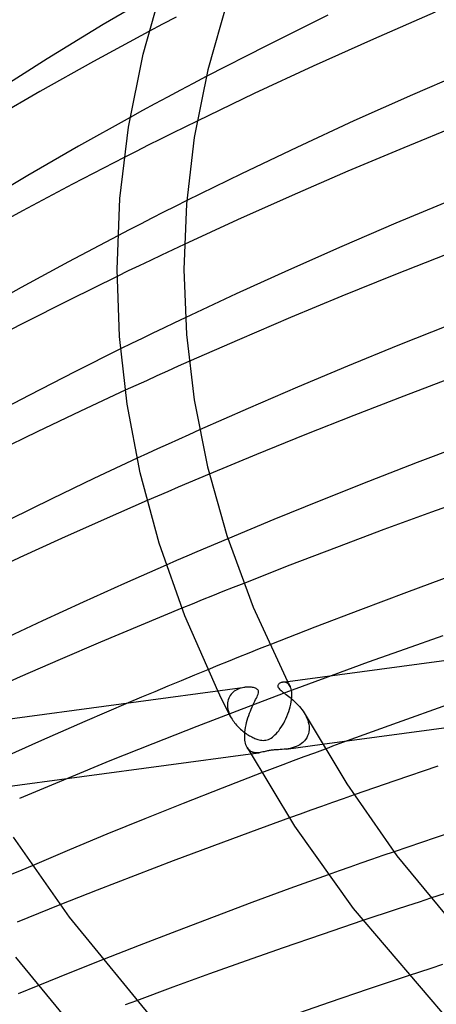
# Model space of a CAD drawing. Header units: millimetres. Extents: x -417 to 417, y -210 to 365.
# Tile 26 of 100: x -215 to -190, y 205 to 264. Entities that reach past the tile are written whole.
import ezdxf

# ---------------------------------------------------------------- set-up
doc = ezdxf.new("R2010")
doc.units = ezdxf.units.MM
doc.layers.add('HIDDEN', color=7, linetype='Continuous')
doc.layers.add('THICK', color=7, linetype='Continuous')

msp = doc.modelspace()

# ---------------------------------------------------------------- linework, layer by layer
at = {"layer": 'HIDDEN'}
for p, q in [((-205.466, 264.54), (-206.285, 264.11)), ((-206.285, 264.11), (-207.097, 263.68)), ((-203.653, 260.974), (-204.433, 260.564)), ((-204.433, 260.564), (-205.207, 260.155)), ((-205.973, 259.746), (-206.733, 259.338)), ((-205.207, 260.155), (-205.973, 259.746)), ((-206.733, 259.338), (-207.484, 258.931)), ((-207.484, 258.931), (-208.226, 258.526)), ((-204.938, 257.948), (-205.671, 257.585)), ((-204.204, 258.308), (-204.938, 257.948)), ((-205.671, 257.585), (-206.402, 257.222)), ((-207.131, 256.857), (-207.857, 256.49)), ((-206.402, 257.222), (-207.131, 256.857)), ((-207.857, 256.49), (-208.581, 256.123)), ((-205.525, 253.187), (-206.219, 252.836)), ((-204.829, 253.536), (-205.525, 253.187)), ((-206.219, 252.836), (-206.91, 252.485)), ((-207.598, 252.133), (-208.282, 251.78)), ((-206.91, 252.485), (-207.598, 252.133)), ((-208.282, 251.78), (-208.962, 251.427)), ((-204.977, 250.912), (-205.658, 250.594)), ((-206.334, 250.275), (-207.004, 249.957)), ((-205.658, 250.594), (-206.334, 250.275)), ((-207.67, 249.639), (-208.334, 249.32)), ((-207.004, 249.957), (-207.67, 249.639)), ((-208.334, 249.32), (-208.998, 248.999)), ((-205.565, 246.212), (-206.211, 245.903)), ((-204.916, 246.521), (-205.565, 246.212)), ((-206.856, 245.592), (-207.501, 245.279)), ((-206.211, 245.903), (-206.856, 245.592)), ((-208.145, 244.965), (-208.789, 244.65)), ((-207.501, 245.279), (-208.145, 244.965)), ((-204.693, 243.894), (-205.336, 243.607)), ((-205.976, 243.321), (-206.614, 243.033)), ((-205.336, 243.607), (-205.976, 243.321)), ((-207.249, 242.746), (-207.882, 242.458)), ((-206.614, 243.033), (-207.249, 242.746)), ((-207.882, 242.458), (-208.511, 242.17)), ((-204.067, 239.793), (-204.697, 239.51)), ((-205.324, 239.227), (-205.948, 238.944)), ((-204.697, 239.51), (-205.324, 239.227)), ((-206.57, 238.66), (-207.188, 238.376)), ((-205.948, 238.944), (-206.57, 238.66)), ((-207.188, 238.376), (-207.803, 238.092)), ((-204.105, 236.885), (-204.727, 236.621)), ((-203.482, 237.147), (-204.105, 236.885)), ((-205.968, 236.091), (-206.587, 235.824)), ((-205.348, 236.356), (-205.968, 236.091)), ((-204.727, 236.621), (-205.348, 236.356)), ((-206.587, 235.824), (-207.205, 235.557)), ((-202.367, 233.277), (-202.984, 233.015)), ((-203.601, 232.753), (-204.217, 232.489)), ((-202.984, 233.015), (-203.601, 232.753)), ((-205.444, 231.96), (-206.056, 231.694)), ((-204.831, 232.225), (-205.444, 231.96)), ((-204.217, 232.489), (-204.831, 232.225)), ((-202.037, 230.35), (-202.66, 230.102)), ((-201.412, 230.598), (-202.037, 230.35)), ((-203.897, 229.604), (-204.511, 229.355)), ((-203.28, 229.853), (-203.897, 229.604)), ((-202.66, 230.102), (-203.28, 229.853)), ((-204.511, 229.355), (-205.123, 229.106)), ((-200.477, 226.666), (-201.101, 226.417)), ((-199.851, 226.914), (-200.477, 226.666)), ((-201.722, 226.168), (-202.34, 225.919)), ((-201.101, 226.417), (-201.722, 226.168)), ((-202.955, 225.67), (-203.567, 225.42)), ((-202.34, 225.919), (-202.955, 225.67)), ((-196.174, 225.064), (-198.883, 224.062)), ((-201.741, 224.264), (-201.823, 224.226)), ((-201.658, 224.297), (-201.741, 224.264)), ((-201.573, 224.324), (-201.658, 224.297)), ((-201.488, 224.346), (-201.573, 224.324)), ((-201.403, 224.363), (-201.488, 224.346)), ((-201.319, 224.375), (-201.403, 224.363)), ((-199.039, 224.679), (-199.087, 224.674)), ((-198.99, 224.679), (-199.039, 224.679)), ((-198.94, 224.673), (-198.99, 224.679)), ((-198.89, 224.66), (-198.94, 224.673)), ((-198.841, 224.639), (-198.89, 224.66)), ((-198.794, 224.612), (-198.841, 224.639)), ((-198.748, 224.576), (-198.794, 224.612)), ((-198.782, 224.715), (-198.756, 224.665)), ((-198.756, 224.665), (-198.731, 224.616)), ((-198.706, 224.533), (-198.748, 224.576)), ((-198.731, 224.616), (-198.706, 224.567)), ((-198.706, 224.567), (-198.68, 224.517)), ((-198.666, 224.481), (-198.706, 224.533)), ((-198.68, 224.517), (-198.655, 224.468)), ((-198.63, 224.42), (-198.666, 224.481)), ((-198.655, 224.468), (-198.63, 224.419)), ((-198.598, 224.349), (-198.63, 224.42)), ((-198.57, 224.268), (-198.598, 224.349)), ((-198.549, 224.177), (-198.57, 224.268)), ((-202.843, 223.895), (-202.97, 224.154)), ((-202.716, 223.636), (-202.843, 223.895)), ((-202.31, 223.714), (-202.342, 223.626)), ((-202.271, 223.797), (-202.31, 223.714)), ((-202.224, 223.876), (-202.271, 223.797)), ((-202.171, 223.948), (-202.224, 223.876)), ((-202.111, 224.015), (-202.171, 223.948)), ((-202.046, 224.076), (-202.111, 224.015)), ((-201.976, 224.132), (-202.046, 224.076)), ((-201.901, 224.182), (-201.976, 224.132)), ((-201.823, 224.226), (-201.901, 224.182)), ((-198.883, 224.062), (-201.57, 223.046)), ((-198.533, 224.077), (-198.549, 224.177)), ((-198.537, 223.633), (-198.525, 223.767)), ((-198.524, 223.968), (-198.533, 224.077)), ((-198.525, 223.781), (-198.524, 223.796)), ((-198.525, 223.767), (-198.525, 223.781)), ((-198.522, 223.852), (-198.524, 223.968)), ((-198.524, 223.796), (-198.523, 223.81)), ((-198.523, 223.838), (-198.522, 223.852)), ((-198.523, 223.824), (-198.523, 223.838)), ((-198.523, 223.81), (-198.523, 223.824)), ((-208.331, 223.436), (-210.943, 222.313)), ((-202.588, 223.378), (-202.716, 223.636)), ((-202.458, 223.12), (-202.588, 223.378)), ((-202.328, 222.864), (-202.458, 223.12)), ((-202.38, 223.436), (-202.386, 223.335)), ((-202.386, 223.335), (-202.386, 223.321)), ((-202.386, 223.321), (-202.386, 223.306)), ((-202.386, 223.306), (-202.386, 223.292)), ((-202.386, 223.292), (-202.386, 223.278)), ((-202.386, 223.278), (-202.385, 223.264)), ((-202.385, 223.264), (-202.384, 223.25)), ((-202.384, 223.25), (-202.376, 223.159)), ((-202.365, 223.533), (-202.38, 223.436)), ((-202.376, 223.159), (-202.361, 223.067)), ((-202.342, 223.626), (-202.365, 223.533)), ((-202.361, 223.067), (-202.34, 222.975)), ((-198.658, 223.06), (-198.617, 223.206)), ((-198.617, 223.206), (-198.583, 223.35)), ((-198.583, 223.35), (-198.556, 223.493)), ((-198.556, 223.493), (-198.537, 223.633)), ((-189.186, 223.318), (-192.205, 222.248)), ((-201.57, 223.046), (-204.229, 222.021)), ((-202.34, 222.975), (-202.312, 222.881)), ((-202.196, 222.608), (-202.328, 222.864)), ((-202.312, 222.881), (-202.279, 222.789)), ((-202.279, 222.789), (-202.24, 222.697)), ((-202.24, 222.697), (-202.196, 222.607)), ((-202.196, 222.607), (-202.155, 222.532)), ((-202.155, 222.532), (-202.111, 222.457)), ((-198.945, 222.354), (-198.878, 222.489)), ((-198.878, 222.489), (-198.816, 222.628)), ((-198.816, 222.628), (-198.758, 222.77)), ((-198.758, 222.77), (-198.705, 222.914)), ((-198.705, 222.914), (-198.658, 223.06)), ((-197.73, 222.741), (-197.671, 222.626)), ((-197.671, 222.626), (-197.618, 222.51)), ((-197.618, 222.51), (-197.574, 222.391)), ((-210.943, 222.313), (-213.53, 221.178)), ((-204.229, 222.021), (-206.851, 220.989)), ((-202.111, 222.457), (-202.063, 222.384)), ((-202.063, 222.384), (-202.013, 222.312)), ((-202.013, 222.312), (-201.961, 222.242)), ((-201.961, 222.242), (-201.905, 222.174)), ((-201.905, 222.174), (-201.848, 222.107)), ((-201.848, 222.107), (-201.789, 222.041)), ((-201.789, 222.041), (-201.727, 221.978)), ((-201.727, 221.978), (-201.664, 221.916)), ((-201.664, 221.916), (-201.6, 221.857)), ((-199.236, 221.871), (-199.161, 221.981)), ((-199.161, 221.981), (-199.088, 222.098)), ((-199.088, 222.098), (-199.015, 222.223)), ((-199.015, 222.223), (-198.945, 222.354)), ((-197.574, 222.391), (-197.538, 222.273)), ((-197.538, 222.273), (-197.512, 222.155)), ((-197.512, 222.155), (-197.495, 222.039)), ((-197.495, 222.039), (-197.488, 221.923)), ((-197.488, 221.893), (-197.489, 221.879)), ((-197.488, 221.923), (-197.488, 221.908)), ((-197.488, 221.908), (-197.488, 221.893)), ((-192.205, 222.248), (-195.208, 221.158)), ((-201.6, 221.857), (-201.533, 221.799)), ((-201.533, 221.799), (-201.466, 221.744)), ((-201.466, 221.744), (-201.399, 221.691)), ((-201.399, 221.691), (-201.332, 221.641)), ((-201.332, 221.641), (-201.264, 221.594)), ((-201.264, 221.594), (-201.197, 221.549)), ((-201.197, 221.549), (-201.13, 221.507)), ((-201.13, 221.507), (-201.063, 221.467)), ((-201.063, 221.467), (-200.997, 221.431)), ((-200.997, 221.431), (-200.932, 221.397)), ((-200.932, 221.397), (-200.868, 221.365)), ((-200.868, 221.365), (-200.805, 221.336)), ((-200.805, 221.336), (-200.744, 221.31)), ((-200.744, 221.31), (-200.684, 221.287)), ((-199.854, 221.277), (-199.773, 221.323)), ((-199.773, 221.323), (-199.693, 221.378)), ((-199.693, 221.378), (-199.615, 221.442)), ((-199.615, 221.442), (-199.539, 221.512)), ((-199.539, 221.512), (-199.464, 221.589)), ((-199.464, 221.589), (-199.388, 221.675)), ((-199.388, 221.675), (-199.312, 221.769)), ((-199.312, 221.769), (-199.236, 221.871)), ((-197.632, 221.348), (-197.699, 221.247)), ((-197.577, 221.458), (-197.632, 221.348)), ((-197.534, 221.577), (-197.577, 221.458)), ((-197.505, 221.703), (-197.534, 221.577)), ((-197.49, 221.835), (-197.505, 221.703)), ((-197.489, 221.849), (-197.49, 221.835)), ((-197.489, 221.879), (-197.489, 221.864)), ((-197.489, 221.864), (-197.489, 221.849)), ((-213.53, 221.178), (-216.083, 220.033)), ((-206.851, 220.989), (-209.432, 219.952)), ((-201.162, 220.692), (-201.21, 220.766)), ((-200.684, 221.287), (-200.624, 221.265)), ((-200.624, 221.265), (-200.557, 221.244)), ((-200.557, 221.244), (-200.484, 221.225)), ((-200.484, 221.225), (-200.407, 221.208)), ((-200.407, 221.208), (-200.327, 221.196)), ((-200.327, 221.196), (-200.246, 221.19)), ((-200.246, 221.19), (-200.167, 221.192)), ((-200.167, 221.192), (-200.089, 221.2)), ((-200.089, 221.2), (-200.012, 221.216)), ((-200.012, 221.216), (-199.934, 221.241)), ((-199.934, 221.241), (-199.854, 221.277)), ((-198.871, 220.667), (-196.706, 220.957)), ((-198.632, 220.709), (-198.752, 220.686)), ((-198.511, 220.738), (-198.632, 220.709)), ((-198.391, 220.775), (-198.511, 220.738)), ((-198.274, 220.819), (-198.391, 220.775)), ((-198.162, 220.87), (-198.274, 220.819)), ((-198.055, 220.928), (-198.162, 220.87)), ((-197.955, 220.995), (-198.055, 220.928)), ((-197.861, 221.07), (-197.955, 220.995)), ((-197.775, 221.154), (-197.861, 221.07)), ((-197.699, 221.247), (-197.775, 221.154)), ((-201.11, 220.629), (-201.162, 220.692)), ((-201.052, 220.575), (-201.11, 220.629)), ((-200.991, 220.53), (-201.052, 220.575)), ((-200.995, 220.383), (-200.487, 220.451)), ((-200.925, 220.496), (-200.991, 220.53)), ((-200.857, 220.47), (-200.925, 220.496)), ((-200.787, 220.453), (-200.857, 220.47)), ((-200.714, 220.443), (-200.787, 220.453)), ((-200.64, 220.44), (-200.714, 220.443)), ((-200.564, 220.443), (-200.64, 220.44)), ((-200.488, 220.451), (-200.564, 220.443)), ((-200.415, 220.462), (-200.488, 220.451)), ((-200.341, 220.477), (-200.415, 220.462)), ((-200.267, 220.493), (-200.341, 220.477)), ((-200.193, 220.511), (-200.267, 220.493)), ((-200.119, 220.529), (-200.193, 220.511)), ((-200.05, 220.545), (-200.119, 220.529)), ((-199.987, 220.559), (-200.05, 220.545)), ((-199.93, 220.57), (-199.987, 220.559)), ((-199.877, 220.58), (-199.93, 220.57)), ((-199.823, 220.589), (-199.877, 220.58)), ((-199.767, 220.596), (-199.823, 220.589)), ((-199.71, 220.603), (-199.767, 220.596)), ((-199.651, 220.609), (-199.71, 220.603)), ((-199.584, 220.614), (-199.651, 220.609)), ((-199.508, 220.619), (-199.584, 220.614)), ((-199.421, 220.624), (-199.508, 220.619)), ((-199.322, 220.629), (-199.421, 220.624)), ((-199.216, 220.635), (-199.322, 220.629)), ((-199.105, 220.643), (-199.216, 220.635)), ((-198.989, 220.653), (-199.105, 220.643)), ((-198.871, 220.667), (-198.989, 220.653)), ((-198.752, 220.686), (-198.871, 220.667)), ((-197.806, 220.194), (-198.441, 219.955)), ((-197.171, 220.431), (-197.806, 220.194)), ((-196.534, 220.668), (-197.171, 220.431)), ((-209.432, 219.952), (-211.967, 218.913)), ((-199.074, 219.716), (-199.706, 219.476)), ((-198.441, 219.955), (-199.074, 219.716)), ((-199.706, 219.476), (-200.336, 219.236)), ((-194.795, 217.918), (-195.45, 217.689)), ((-196.741, 217.233), (-197.386, 217.004)), ((-196.096, 217.461), (-196.741, 217.233)), ((-195.45, 217.689), (-196.096, 217.461)), ((-198.031, 216.773), (-198.675, 216.542)), ((-197.386, 217.004), (-198.031, 216.773)), ((-193.075, 214.281), (-193.74, 214.049)), ((-192.4, 214.515), (-193.075, 214.281)), ((-214.096, 213.677), (-214.722, 213.409)), ((-194.394, 213.82), (-195.044, 213.591)), ((-193.74, 214.049), (-194.394, 213.82)), ((-214.722, 213.409), (-215.346, 213.14)), ((-195.693, 213.36), (-196.343, 213.129)), ((-195.044, 213.591), (-195.693, 213.36)), ((-212.429, 211.324), (-213.073, 211.066)), ((-191.585, 211.274), (-192.263, 211.05)), ((-190.901, 211.498), (-191.585, 211.274)), ((-190.213, 211.723), (-190.901, 211.498)), ((-213.713, 210.808), (-214.351, 210.55)), ((-213.073, 211.066), (-213.713, 210.808)), ((-192.937, 210.827), (-193.605, 210.605)), ((-192.263, 211.05), (-192.937, 210.827)), ((-214.351, 210.55), (-214.986, 210.292)), ((-193.605, 210.605), (-194.267, 210.384)), ((-210.534, 207.773), (-211.184, 207.514)), ((-209.88, 208.033), (-210.534, 207.773)), ((-189.497, 207.75), (-190.184, 207.525)), ((-211.832, 207.254), (-212.477, 206.994)), ((-211.184, 207.514), (-211.832, 207.254)), ((-190.867, 207.3), (-191.544, 207.076)), ((-190.184, 207.525), (-190.867, 207.3)), ((-213.119, 206.733), (-213.758, 206.473)), ((-212.477, 206.994), (-213.119, 206.733)), ((-207.845, 205.585), (-208.51, 205.337))]:
    msp.add_line(p, q, dxfattribs=at)
at = {"layer": 'THICK'}
for p, q in [((-207.444, 262.323), (-206.172, 266.787)), ((-206.393, 266.099), (-209.83, 264.086)), ((-202.373, 265.536), (-203.556, 261.382)), ((-196.373, 264.646), (-200.05, 262.824)), ((-189.924, 264.834), (-193.626, 263.223)), ((-209.83, 264.086), (-213.187, 262.041)), ((-207.097, 263.68), (-210.424, 261.882)), ((-193.626, 263.223), (-197.255, 261.591)), ((-200.05, 262.824), (-203.653, 260.974)), ((-213.187, 262.041), (-216.471, 259.959)), ((-208.323, 257.938), (-207.444, 262.323)), ((-210.424, 261.882), (-213.63, 260.087)), ((-197.255, 261.591), (-200.781, 259.953)), ((-187.7, 261.434), (-191.283, 259.884)), ((-203.556, 261.382), (-204.372, 257.314)), ((-213.63, 260.087), (-216.777, 258.265)), ((-200.781, 259.953), (-204.204, 258.308)), ((-191.283, 259.884), (-194.804, 258.312)), ((-208.226, 258.526), (-211.323, 256.798)), ((-208.832, 253.665), (-208.323, 257.938)), ((-194.804, 258.312), (-198.232, 256.731)), ((-188.422, 258.1), (-191.817, 256.711)), ((-204.372, 257.314), (-204.844, 253.35)), ((-211.323, 256.798), (-214.36, 255.046)), ((-198.232, 256.731), (-201.55, 255.15)), ((-191.817, 256.711), (-195.177, 255.294)), ((-208.581, 256.123), (-211.676, 254.522)), ((-214.36, 255.046), (-217.337, 253.27)), ((-201.55, 255.15), (-204.829, 253.536)), ((-195.177, 255.294), (-198.505, 253.848)), ((-211.676, 254.522), (-214.682, 252.921)), ((-198.505, 253.848), (-201.779, 252.384)), ((-209, 249.408), (-208.832, 253.665)), ((-204.844, 253.35), (-205, 249.414)), ((-189.014, 253.541), (-192.282, 252.179)), ((-214.682, 252.921), (-217.575, 251.334)), ((-201.779, 252.384), (-204.977, 250.912)), ((-192.282, 252.179), (-195.526, 250.786)), ((-208.962, 251.427), (-211.908, 249.872)), ((-195.526, 250.786), (-198.727, 249.372)), ((-189.205, 250.334), (-192.403, 249.074)), ((-211.908, 249.872), (-214.748, 248.327)), ((-208.849, 245.392), (-209, 249.414)), ((-205, 249.408), (-204.848, 245.522)), ((-198.727, 249.372), (-201.863, 247.947)), ((-192.403, 249.074), (-195.531, 247.808)), ((-208.998, 248.999), (-211.844, 247.6)), ((-214.748, 248.327), (-217.505, 246.783)), ((-201.863, 247.947), (-204.916, 246.521)), ((-211.844, 247.6), (-214.66, 246.179)), ((-195.531, 247.808), (-198.607, 246.528)), ((-214.66, 246.179), (-217.425, 244.747)), ((-198.607, 246.528), (-201.667, 245.221)), ((-189.096, 246.082), (-192.18, 244.853)), ((-204.848, 245.522), (-204.385, 241.599)), ((-208.393, 241.345), (-208.849, 245.392)), ((-201.667, 245.221), (-204.693, 243.894)), ((-208.789, 244.65), (-211.543, 243.276)), ((-192.18, 244.853), (-195.193, 243.62)), ((-211.543, 243.276), (-214.257, 241.887)), ((-195.193, 243.62), (-198.179, 242.365)), ((-188.768, 242.969), (-191.803, 241.825)), ((-208.511, 242.17), (-211.189, 240.927)), ((-198.179, 242.365), (-201.142, 241.087)), ((-214.257, 241.887), (-216.913, 240.494)), ((-204.385, 241.599), (-203.588, 237.582)), ((-191.803, 241.825), (-194.8, 240.667)), ((-211.189, 240.927), (-213.799, 239.685)), ((-207.61, 237.213), (-208.393, 241.345)), ((-201.142, 241.087), (-204.067, 239.793)), ((-194.8, 240.667), (-197.748, 239.501)), ((-213.799, 239.685), (-216.386, 238.424)), ((-197.748, 239.501), (-200.637, 238.33)), ((-188.067, 238.961), (-191.019, 237.842)), ((-207.803, 238.092), (-210.387, 236.882)), ((-200.637, 238.33), (-203.482, 237.147)), ((-191.019, 237.842), (-193.931, 236.712)), ((-203.588, 237.582), (-202.432, 233.476)), ((-210.387, 236.882), (-212.915, 235.669)), ((-206.478, 233.005), (-207.61, 237.213)), ((-193.931, 236.712), (-196.793, 235.574)), ((-212.915, 235.669), (-215.428, 234.435)), ((-207.205, 235.557), (-209.783, 234.426)), ((-196.793, 235.574), (-199.597, 234.433)), ((-187.295, 235.89), (-190.162, 234.863)), ((-209.783, 234.426), (-212.328, 233.285)), ((-199.597, 234.433), (-202.367, 233.277)), ((-190.162, 234.863), (-193.015, 233.817)), ((-193.015, 233.817), (-195.847, 232.755)), ((-212.328, 233.285), (-214.831, 232.14)), ((-202.432, 233.476), (-200.842, 229.17)), ((-204.945, 228.649), (-206.478, 233.005)), ((-195.847, 232.755), (-198.648, 231.681)), ((-214.831, 232.14), (-217.281, 230.995)), ((-206.056, 231.694), (-208.567, 230.589)), ((-198.648, 231.681), (-201.412, 230.598)), ((-188.856, 231.081), (-191.645, 230.059)), ((-208.567, 230.589), (-211.044, 229.476)), ((-191.645, 230.059), (-194.412, 229.021)), ((-211.044, 229.476), (-213.477, 228.359)), ((-205.123, 229.106), (-207.562, 228.099)), ((-200.842, 229.17), (-198.782, 224.715)), ((-194.412, 229.021), (-197.15, 227.972)), ((-202.97, 224.154), (-204.945, 228.649)), ((-213.477, 228.359), (-215.859, 227.243)), ((-207.562, 228.099), (-209.992, 227.076)), ((-197.15, 227.972), (-199.851, 226.914)), ((-199.073, 224.676), (-179.13, 227.348)), ((-189.475, 227.453), (-191.734, 226.662)), ((-209.992, 227.076), (-212.408, 226.038)), ((-191.734, 226.662), (-193.957, 225.869)), ((-212.408, 226.038), (-214.804, 224.988)), ((-193.957, 225.869), (-196.174, 225.064)), ((-214.804, 224.988), (-217.172, 223.931)), ((-204.365, 225.093), (-205.16, 224.766)), ((-203.567, 225.42), (-204.365, 225.093)), ((-219.357, 221.958), (-201.347, 224.371)), ((-205.954, 224.436), (-206.747, 224.104)), ((-205.16, 224.766), (-205.954, 224.436)), ((-201.24, 224.382), (-201.319, 224.375)), ((-201.163, 224.385), (-201.24, 224.382)), ((-201.089, 224.385), (-201.163, 224.385)), ((-201.017, 224.382), (-201.089, 224.385)), ((-200.948, 224.375), (-201.017, 224.382)), ((-200.882, 224.365), (-200.948, 224.375)), ((-200.82, 224.352), (-200.882, 224.365)), ((-200.763, 224.337), (-200.82, 224.352)), ((-200.71, 224.318), (-200.763, 224.337)), ((-200.66, 224.294), (-200.71, 224.318)), ((-200.616, 224.266), (-200.66, 224.294)), ((-200.579, 224.233), (-200.616, 224.266)), ((-199.362, 224.474), (-199.367, 224.436)), ((-199.367, 224.436), (-199.361, 224.396)), ((-199.349, 224.508), (-199.362, 224.474)), ((-199.361, 224.396), (-199.343, 224.352)), ((-199.33, 224.54), (-199.349, 224.508)), ((-199.343, 224.352), (-199.313, 224.308)), ((-199.305, 224.568), (-199.33, 224.54)), ((-199.313, 224.308), (-199.275, 224.264)), ((-199.277, 224.592), (-199.305, 224.568)), ((-199.245, 224.614), (-199.277, 224.592)), ((-199.275, 224.264), (-199.228, 224.22)), ((-199.21, 224.634), (-199.245, 224.614)), ((-199.171, 224.651), (-199.21, 224.634)), ((-199.13, 224.664), (-199.171, 224.651)), ((-199.087, 224.674), (-199.13, 224.664)), ((-207.54, 223.771), (-208.331, 223.436)), ((-206.747, 224.104), (-207.54, 223.771)), ((-200.695, 223.628), (-200.651, 223.719)), ((-200.651, 223.719), (-200.613, 223.802)), ((-200.613, 223.802), (-200.578, 223.882)), ((-200.551, 224.194), (-200.579, 224.233)), ((-200.578, 223.882), (-200.55, 223.96)), ((-200.533, 224.149), (-200.551, 224.194)), ((-200.55, 223.96), (-200.532, 224.034)), ((-200.527, 224.096), (-200.533, 224.149)), ((-200.532, 224.034), (-200.527, 224.096)), ((-199.228, 224.22), (-199.175, 224.175)), ((-199.175, 224.175), (-199.119, 224.13)), ((-199.119, 224.13), (-199.059, 224.085)), ((-199.059, 224.085), (-198.995, 224.037)), ((-198.995, 224.037), (-198.927, 223.987)), ((-198.927, 223.987), (-198.856, 223.933)), ((-198.856, 223.933), (-198.781, 223.877)), ((-198.781, 223.877), (-198.703, 223.817)), ((-198.703, 223.817), (-198.624, 223.753)), ((-198.624, 223.753), (-198.543, 223.686)), ((-198.543, 223.686), (-198.462, 223.616)), ((-201.011, 222.941), (-200.958, 223.068)), ((-200.958, 223.068), (-200.904, 223.192)), ((-200.904, 223.192), (-200.849, 223.31)), ((-200.849, 223.31), (-200.795, 223.424)), ((-200.795, 223.424), (-200.743, 223.53)), ((-200.743, 223.53), (-200.695, 223.628)), ((-198.462, 223.616), (-198.381, 223.543)), ((-198.381, 223.543), (-198.3, 223.466)), ((-198.3, 223.466), (-198.22, 223.386)), ((-198.22, 223.386), (-198.142, 223.303)), ((-198.142, 223.303), (-198.065, 223.216)), ((-198.065, 223.216), (-197.991, 223.126)), ((-197.991, 223.126), (-197.92, 223.033)), ((-196.706, 220.957), (-178.777, 223.359)), ((-201.2, 222.399), (-201.157, 222.539)), ((-201.157, 222.539), (-201.111, 222.676)), ((-201.111, 222.676), (-201.062, 222.811)), ((-201.062, 222.811), (-201.011, 222.941)), ((-197.92, 223.033), (-197.852, 222.938)), ((-197.852, 222.938), (-197.789, 222.84)), ((-197.789, 222.84), (-197.73, 222.741)), ((-197.729, 222.738), (-195.227, 218.576)), ((-201.325, 221.823), (-201.302, 221.968)), ((-201.302, 221.968), (-201.273, 222.113)), ((-201.273, 222.113), (-201.239, 222.256)), ((-201.239, 222.256), (-201.2, 222.399)), ((-201.352, 221.405), (-201.35, 221.541)), ((-201.352, 221.39), (-201.352, 221.405)), ((-201.352, 221.376), (-201.352, 221.39)), ((-201.351, 221.361), (-201.352, 221.376)), ((-201.351, 221.347), (-201.351, 221.361)), ((-201.35, 221.332), (-201.351, 221.347)), ((-201.35, 221.541), (-201.341, 221.68)), ((-201.349, 221.318), (-201.35, 221.332)), ((-201.34, 221.209), (-201.349, 221.318)), ((-201.341, 221.68), (-201.325, 221.823)), ((-201.325, 221.107), (-201.34, 221.209)), ((-201.304, 221.011), (-201.325, 221.107)), ((-201.278, 220.923), (-201.304, 221.011)), ((-201.247, 220.842), (-201.278, 220.923)), ((-201.211, 220.769), (-201.247, 220.842)), ((-201.211, 220.769), (-198.357, 216.053)), ((-196.313, 220.75), (-196.534, 220.668)), ((-196.092, 220.832), (-196.313, 220.75)), ((-195.871, 220.914), (-196.092, 220.832)), ((-195.65, 220.995), (-195.871, 220.914)), ((-195.429, 221.077), (-195.65, 220.995)), ((-195.208, 221.158), (-195.429, 221.077)), ((-216.998, 218.239), (-200.995, 220.383)), ((-189.771, 219.633), (-192.345, 218.763)), ((-200.336, 219.236), (-202.703, 218.323)), ((-212.691, 218.611), (-213.416, 218.309)), ((-211.967, 218.913), (-212.691, 218.611)), ((-195.227, 218.576), (-192.222, 214.276)), ((-192.345, 218.763), (-194.795, 217.918)), ((-214.139, 218.004), (-214.862, 217.698)), ((-213.416, 218.309), (-214.139, 218.004)), ((-202.703, 218.323), (-205.041, 217.404)), ((-205.041, 217.404), (-207.347, 216.481)), ((-207.347, 216.481), (-209.614, 215.557)), ((-198.675, 216.542), (-201.009, 215.694)), ((-198.357, 216.053), (-194.839, 211.113)), ((-187.382, 216.214), (-189.941, 215.356)), ((-209.614, 215.557), (-211.858, 214.624)), ((-201.009, 215.694), (-203.332, 214.835)), ((-215.234, 215.386), (-211.885, 210.59)), ((-203.332, 214.835), (-205.639, 213.967)), ((-189.941, 215.356), (-192.4, 214.515)), ((-211.858, 214.624), (-214.096, 213.677)), ((-192.222, 214.276), (-187.374, 208.384)), ((-205.639, 213.967), (-207.927, 213.092)), ((-207.927, 213.092), (-210.192, 212.21)), ((-196.343, 213.129), (-198.636, 212.303)), ((-187.616, 212.561), (-190.213, 211.723)), ((-210.192, 212.21), (-212.429, 211.324)), ((-198.636, 212.303), (-200.919, 211.465)), ((-200.919, 211.465), (-203.189, 210.617)), ((-194.839, 211.113), (-188.916, 204.166)), ((-211.885, 210.59), (-206.534, 204.086)), ((-203.189, 210.617), (-205.442, 209.762)), ((-194.267, 210.384), (-196.71, 209.559)), ((-205.442, 209.762), (-207.673, 208.9)), ((-196.71, 209.559), (-199.045, 208.755)), ((-207.673, 208.9), (-209.88, 208.033)), ((-199.045, 208.755), (-201.267, 207.975)), ((-215.085, 208.19), (-209.512, 201.415)), ((-201.267, 207.975), (-203.467, 207.188)), ((-203.467, 207.188), (-205.661, 206.391)), ((-191.544, 207.076), (-193.958, 206.269)), ((-213.758, 206.473), (-214.934, 205.991)), ((-205.661, 206.391), (-207.845, 205.585)), ((-193.958, 206.269), (-196.288, 205.476)), ((-196.288, 205.476), (-198.518, 204.702))]:
    msp.add_line(p, q, dxfattribs=at)

doc.saveas('drawing.dxf')
